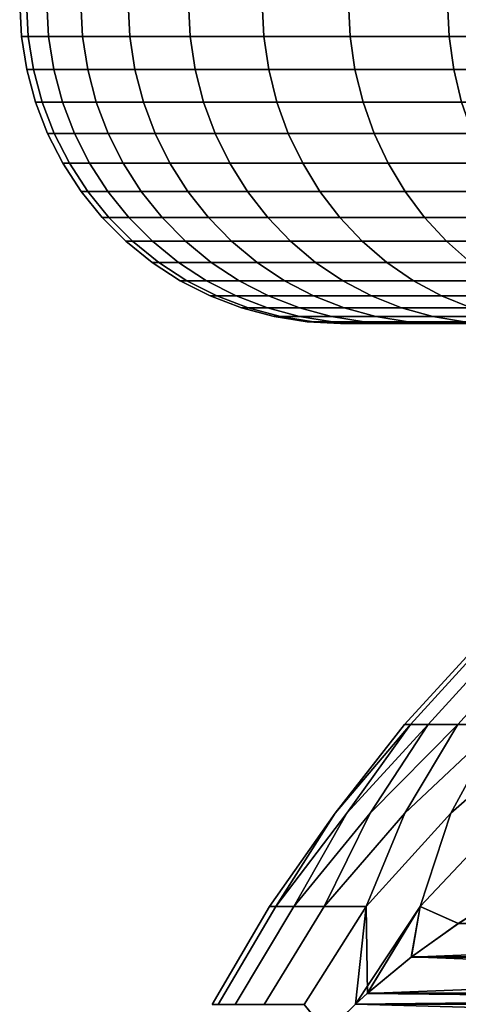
# Model space of a CAD drawing. Header units: metres. Extents: x -109 to 109, y -100 to 58.
# Tile 81 of 256: x -89.5 to -88.13, y 25.38 to 28.45. Entities that reach past the tile are written whole.
import ezdxf

# ---------------------------------------------------------------- set-up
doc = ezdxf.new("R2010")
doc.units = ezdxf.units.M
doc.layers.add('solid_21_062_100_XXX', color=7, linetype='CONTINUOUS')

msp = doc.modelspace()

# ---------------------------------------------------------------- linework, layer by layer
at = {"layer": 'solid_21_062_100_XXX'}
for points in [[(-89.473328, 28.395472, -0.741842), (-89.494522, 28.395472), (-89.5, 28.5), (-89.478798, 28.5, -0.742156)], [(-89.494522, 28.395472), (-89.473328, 28.395472, 0.741842), (-89.478798, 28.5, 0.742156), (-89.5, 28.5)], [(-89.409821, 28.395472, -1.481264), (-89.473328, 28.395472, -0.741842), (-89.478798, 28.5, -0.742156), (-89.41526, 28.5, -1.481891)], [(-89.473328, 28.395472, 0.741842), (-89.409821, 28.395472, 1.481264), (-89.41526, 28.5, 1.481891), (-89.478798, 28.5, 0.742156)], [(-89.304199, 28.395472, -2.215854), (-89.409821, 28.395472, -1.481264), (-89.41526, 28.5, -1.481891), (-89.309601, 28.5, -2.216793)], [(-89.409821, 28.395472, 1.481264), (-89.304199, 28.395472, 2.215854), (-89.309601, 28.5, 2.216793), (-89.41526, 28.5, 1.481891)], [(-89.156822, 28.395472, -2.943217), (-89.304199, 28.395472, -2.215854), (-89.309601, 28.5, -2.216793), (-89.162155, 28.5, -2.944465)], [(-89.304199, 28.395472, 2.215854), (-89.156822, 28.395472, 2.943217), (-89.162155, 28.5, 2.944465), (-89.309601, 28.5, 2.216793)], [(-88.968155, 28.395472, -3.66098), (-89.156822, 28.395472, -2.943217), (-89.162155, 28.5, -2.944465), (-88.973404, 28.5, -3.662532)], [(-89.156822, 28.395472, 2.943217), (-88.968155, 28.395472, 3.66098), (-88.973404, 28.5, 3.662532), (-89.162155, 28.5, 2.944465)], [(-88.738815, 28.395472, -4.366801), (-88.968155, 28.395472, -3.66098), (-88.973404, 28.5, -3.662532), (-88.743973, 28.5, -4.368652)], [(-88.968155, 28.395472, 3.66098), (-88.738815, 28.395472, 4.366801), (-88.743973, 28.5, 4.368652), (-88.973404, 28.5, 3.662532)], [(-88.469559, 28.395472, -5.058379), (-88.738815, 28.395472, -4.366801), (-88.743973, 28.5, -4.368652), (-88.474602, 28.5, -5.060523)], [(-88.738815, 28.395472, 4.366801), (-88.469559, 28.395472, 5.058379), (-88.474602, 28.5, 5.060523), (-88.743973, 28.5, 4.368652)], [(-88.161263, 28.395472, -5.733457), (-88.469559, 28.395472, -5.058379), (-88.474602, 28.5, -5.060523), (-88.166176, 28.5, -5.735888)], [(-88.469559, 28.395472, 5.058379), (-88.161263, 28.395472, 5.733457), (-88.166176, 28.5, 5.735888), (-88.474602, 28.5, 5.060523)], [(-87.814926, 28.395472, -6.389834), (-88.161263, 28.395472, -5.733457), (-88.166176, 28.5, -5.735888), (-87.819687, 28.5, -6.392544)], [(-88.161263, 28.395472, 5.733457), (-87.814926, 28.395472, 6.389834), (-87.819687, 28.5, 6.392543), (-88.166176, 28.5, 5.735888)], [(-89.478127, 28.291986), (-89.456963, 28.291986, 0.740906), (-89.473328, 28.395472, 0.741842), (-89.494522, 28.395472)], [(-89.456963, 28.291986, -0.740906), (-89.478127, 28.291986), (-89.494522, 28.395472), (-89.473328, 28.395472, -0.741842)], [(-89.456963, 28.291986, 0.740906), (-89.393532, 28.291986, 1.479395), (-89.409821, 28.395472, 1.481264), (-89.473328, 28.395472, 0.741842)], [(-89.393532, 28.291986, -1.479395), (-89.456963, 28.291986, -0.740906), (-89.473328, 28.395472, -0.741842), (-89.409821, 28.395472, -1.481264)], [(-89.393532, 28.291986, 1.479395), (-89.288048, 28.291986, 2.213058), (-89.304199, 28.395472, 2.215854), (-89.409821, 28.395472, 1.481264)], [(-89.288048, 28.291986, -2.213058), (-89.393532, 28.291986, -1.479395), (-89.409821, 28.395472, -1.481264), (-89.304199, 28.395472, -2.215854)], [(-89.288048, 28.291986, 2.213058), (-89.140846, 28.291986, 2.939503), (-89.156822, 28.395472, 2.943217), (-89.304199, 28.395472, 2.215854)], [(-89.140846, 28.291986, -2.939503), (-89.288048, 28.291986, -2.213058), (-89.304199, 28.395472, -2.215854), (-89.156822, 28.395472, -2.943217)], [(-89.140846, 28.291986, 2.939503), (-88.952423, 28.291986, 3.656361), (-88.968155, 28.395472, 3.66098), (-89.156822, 28.395472, 2.943217)], [(-88.952423, 28.291986, -3.656361), (-89.140846, 28.291986, -2.939503), (-89.156822, 28.395472, -2.943217), (-88.968155, 28.395472, -3.66098)], [(-88.952423, 28.291986, 3.656361), (-88.723373, 28.291986, 4.361291), (-88.738815, 28.395472, 4.366801), (-88.968155, 28.395472, 3.66098)], [(-88.723373, 28.291986, -4.361291), (-88.952423, 28.291986, -3.656361), (-88.968155, 28.395472, -3.66098), (-88.738815, 28.395472, -4.366801)], [(-88.723373, 28.291986, 4.361291), (-88.45446, 28.291986, 5.051996), (-88.469559, 28.395472, 5.058379), (-88.738815, 28.395472, 4.366801)], [(-88.45446, 28.291986, -5.051996), (-88.723373, 28.291986, -4.361291), (-88.738815, 28.395472, -4.366801), (-88.469559, 28.395472, -5.058379)], [(-88.45446, 28.291986, 5.051996), (-88.146553, 28.291986, 5.726223), (-88.161263, 28.395472, 5.733457), (-88.469559, 28.395472, 5.058379)], [(-88.146553, 28.291986, -5.726223), (-88.45446, 28.291986, -5.051996), (-88.469559, 28.395472, -5.058379), (-88.161263, 28.395472, -5.733457)], [(-88.146553, 28.291986, 5.726223), (-87.800652, 28.291986, 6.381772), (-87.814926, 28.395472, 6.389834), (-88.161263, 28.395472, 5.733457)], [(-87.800652, 28.291986, -6.381772), (-88.146553, 28.291986, -5.726223), (-88.161263, 28.395472, -5.733457), (-87.814926, 28.395472, -6.389834)], [(-89.450989, 28.190784), (-89.429871, 28.190784, 0.739357), (-89.456963, 28.291986, 0.740906), (-89.478127, 28.291986)], [(-89.429871, 28.190784, -0.739357), (-89.450989, 28.190784), (-89.478127, 28.291986), (-89.456963, 28.291986, -0.740906)], [(-89.429871, 28.190784, 0.739357), (-89.366577, 28.190784, 1.476302), (-89.393532, 28.291986, 1.479395), (-89.456963, 28.291986, 0.740906)], [(-89.366577, 28.190784, -1.476302), (-89.429871, 28.190784, -0.739357), (-89.456963, 28.291986, -0.740906), (-89.393532, 28.291986, -1.479395)], [(-89.366577, 28.190784, 1.476302), (-89.261307, 28.190784, 2.208431), (-89.288048, 28.291986, 2.213058), (-89.393532, 28.291986, 1.479395)], [(-89.261307, 28.190784, -2.208431), (-89.366577, 28.190784, -1.476302), (-89.393532, 28.291986, -1.479395), (-89.288048, 28.291986, -2.213058)], [(-89.261307, 28.190784, 2.208431), (-89.114418, 28.190784, 2.933358), (-89.140846, 28.291986, 2.939503), (-89.288048, 28.291986, 2.213058)], [(-89.114418, 28.190784, -2.933358), (-89.261307, 28.190784, -2.208431), (-89.288048, 28.291986, -2.213058), (-89.140846, 28.291986, -2.939503)], [(-89.114418, 28.190784, 2.933358), (-88.926384, 28.190784, 3.648716), (-88.952423, 28.291986, 3.656361), (-89.140846, 28.291986, 2.939503)], [(-88.926384, 28.190784, -3.648716), (-89.114418, 28.190784, -2.933358), (-89.140846, 28.291986, -2.939503), (-88.952423, 28.291986, -3.656361)], [(-88.926384, 28.190784, 3.648716), (-88.697815, 28.190784, 4.352173), (-88.723373, 28.291986, 4.361291), (-88.952423, 28.291986, 3.656361)], [(-88.697815, 28.190784, -4.352173), (-88.926384, 28.190784, -3.648716), (-88.952423, 28.291986, -3.656361), (-88.723373, 28.291986, -4.361291)], [(-88.697815, 28.190784, 4.352173), (-88.429466, 28.190784, 5.041434), (-88.45446, 28.291986, 5.051996), (-88.723373, 28.291986, 4.361291)], [(-88.429466, 28.190784, -5.041434), (-88.697815, 28.190784, -4.352173), (-88.723373, 28.291986, -4.361291), (-88.45446, 28.291986, -5.051996)], [(-88.429466, 28.190784, 5.041434), (-88.1222, 28.190784, 5.714251), (-88.146553, 28.291986, 5.726223), (-88.45446, 28.291986, 5.051996)], [(-88.1222, 28.190784, -5.714251), (-88.429466, 28.190784, -5.041434), (-88.45446, 28.291986, -5.051996), (-88.146553, 28.291986, -5.726223)], [(-88.1222, 28.190784, 5.714251), (-87.777023, 28.190784, 6.368429), (-87.800652, 28.291986, 6.381772), (-88.146553, 28.291986, 5.726223)], [(-87.777023, 28.190784, -6.368429), (-88.1222, 28.190784, -5.714251), (-88.146553, 28.291986, -5.726223), (-87.800652, 28.291986, -6.381772)], [(-89.413414, 28.092976, 0), (-89.392357, 28.092976, 0.737212), (-89.429871, 28.190784, 0.739357), (-89.450989, 28.190784)], [(-89.392357, 28.092976, -0.737212), (-89.413414, 28.092976, 0), (-89.450989, 28.190784), (-89.429871, 28.190784, -0.739357)], [(-89.392357, 28.092976, 0.737212), (-89.329247, 28.092976, 1.472019), (-89.366577, 28.190784, 1.476302), (-89.429871, 28.190784, 0.739357)], [(-89.329247, 28.092976, -1.472019), (-89.392357, 28.092976, -0.737212), (-89.429871, 28.190784, -0.739357), (-89.366577, 28.190784, -1.476302)], [(-89.329247, 28.092976, 1.472019), (-89.224289, 28.092976, 2.202024), (-89.261307, 28.190784, 2.208431), (-89.366577, 28.190784, 1.476302)], [(-89.224289, 28.092976, -2.202024), (-89.329247, 28.092976, -1.472019), (-89.366577, 28.190784, -1.476302), (-89.261307, 28.190784, -2.208431)], [(-89.224289, 28.092976, 2.202024), (-89.07782, 28.092976, 2.924847), (-89.114418, 28.190784, 2.933358), (-89.261307, 28.190784, 2.208431)], [(-89.07782, 28.092976, -2.924847), (-89.224289, 28.092976, -2.202024), (-89.261307, 28.190784, -2.208431), (-89.114418, 28.190784, -2.933358)], [(-89.07782, 28.092976, 2.924847), (-88.890335, 28.092976, 3.63813), (-88.926384, 28.190784, 3.648716), (-89.114418, 28.190784, 2.933358)], [(-88.890335, 28.092976, -3.63813), (-89.07782, 28.092976, -2.924847), (-89.114418, 28.190784, -2.933358), (-88.926384, 28.190784, -3.648716)], [(-88.890335, 28.092976, 3.63813), (-88.66243, 28.092976, 4.339546), (-88.697815, 28.190784, 4.352173), (-88.926384, 28.190784, 3.648716)], [(-88.66243, 28.092976, -4.339546), (-88.890335, 28.092976, -3.63813), (-88.926384, 28.190784, -3.648716), (-88.697815, 28.190784, -4.352173)], [(-88.66243, 28.092976, 4.339546), (-88.394852, 28.092976, 5.026807), (-88.429466, 28.190784, 5.041434), (-88.697815, 28.190784, 4.352173)], [(-88.394852, 28.092976, -5.026807), (-88.66243, 28.092976, -4.339546), (-88.697815, 28.190784, -4.352173), (-88.429466, 28.190784, -5.041434)], [(-88.394852, 28.092976, 5.026807), (-88.088478, 28.092976, 5.697672), (-88.1222, 28.190784, 5.714251), (-88.429466, 28.190784, 5.041434)], [(-88.088478, 28.092976, -5.697672), (-88.394852, 28.092976, -5.026807), (-88.429466, 28.190784, -5.041434), (-88.1222, 28.190784, -5.714251)], [(-89.365814, 27.999638, 0), (-89.344833, 27.999638, 0.734494), (-89.392357, 28.092976, 0.737212), (-89.413414, 28.092976, 0)], [(-89.344833, 27.999638, -0.734494), (-89.365814, 27.999638, 0), (-89.413414, 28.092976, 0), (-89.392357, 28.092976, -0.737212)], [(-89.344833, 27.999638, 0.734494), (-89.281952, 27.999638, 1.466593), (-89.329247, 28.092976, 1.472019), (-89.392357, 28.092976, 0.737212)], [(-89.281952, 27.999638, -1.466593), (-89.344833, 27.999638, -0.734494), (-89.392357, 28.092976, -0.737212), (-89.329247, 28.092976, -1.472019)], [(-89.281952, 27.999638, 1.466593), (-89.177383, 27.999638, 2.193907), (-89.224289, 28.092976, 2.202024), (-89.329247, 28.092976, 1.472019)], [(-89.177383, 27.999638, -2.193907), (-89.281952, 27.999638, -1.466593), (-89.329247, 28.092976, -1.472019), (-89.224289, 28.092976, -2.202024)], [(-89.177383, 27.999638, 2.193907), (-89.031456, 27.999638, 2.914066), (-89.07782, 28.092976, 2.924847), (-89.224289, 28.092976, 2.202024)], [(-89.031456, 27.999638, -2.914066), (-89.177383, 27.999638, -2.193907), (-89.224289, 28.092976, -2.202024), (-89.07782, 28.092976, -2.924847)], [(-89.031456, 27.999638, 2.914066), (-88.844658, 27.999638, 3.624719), (-88.890335, 28.092976, 3.63813), (-89.07782, 28.092976, 2.924847)], [(-88.844658, 27.999638, -3.624719), (-89.031456, 27.999638, -2.914066), (-89.07782, 28.092976, -2.924847), (-88.890335, 28.092976, -3.63813)], [(-88.844658, 27.999638, 3.624719), (-88.617599, 27.999638, 4.32355), (-88.66243, 28.092976, 4.339546), (-88.890335, 28.092976, 3.63813)], [(-88.617599, 27.999638, -4.32355), (-88.844658, 27.999638, -3.624719), (-88.890335, 28.092976, -3.63813), (-88.66243, 28.092976, -4.339546)], [(-88.617599, 27.999638, 4.32355), (-88.351006, 27.999638, 5.008277), (-88.394852, 28.092976, 5.026807), (-88.66243, 28.092976, 4.339546)], [(-88.351006, 27.999638, -5.008277), (-88.617599, 27.999638, -4.32355), (-88.66243, 28.092976, -4.339546), (-88.394852, 28.092976, -5.026807)], [(-88.351006, 27.999638, 5.008277), (-88.045761, 27.999638, 5.67667), (-88.088478, 28.092976, 5.697672), (-88.394852, 28.092976, 5.026807)], [(-88.045761, 27.999638, -5.67667), (-88.351006, 27.999638, -5.008277), (-88.394852, 28.092976, -5.026807), (-88.088478, 28.092976, -5.697672)], [(-89.308708, 27.911791, 0), (-89.287819, 27.911791, 0.731234), (-89.344833, 27.999638, 0.734494), (-89.365814, 27.999638, 0)], [(-89.287819, 27.911791, -0.731234), (-89.308708, 27.911791, 0), (-89.365814, 27.999638, 0), (-89.344833, 27.999638, -0.734494)], [(-89.287819, 27.911791, 0.731234), (-89.22522, 27.911791, 1.460083), (-89.281952, 27.999638, 1.466593), (-89.344833, 27.999638, 0.734494)], [(-89.22522, 27.911791, -1.460083), (-89.287819, 27.911791, -0.731234), (-89.344833, 27.999638, -0.734494), (-89.281952, 27.999638, -1.466593)], [(-89.22522, 27.911791, 1.460083), (-89.121109, 27.911791, 2.184169), (-89.177383, 27.999638, 2.193907), (-89.281952, 27.999638, 1.466593)], [(-89.121109, 27.911791, -2.184169), (-89.22522, 27.911791, -1.460083), (-89.281952, 27.999638, -1.466593), (-89.177383, 27.999638, -2.193907)], [(-89.121109, 27.911791, 2.184169), (-88.975838, 27.911791, 2.901131), (-89.031456, 27.999638, 2.914066), (-89.177383, 27.999638, 2.193907)], [(-88.975838, 27.911791, -2.901131), (-89.121109, 27.911791, -2.184169), (-89.177383, 27.999638, -2.193907), (-89.031456, 27.999638, -2.914066)], [(-88.975838, 27.911791, 2.901131), (-88.789864, 27.911791, 3.60863), (-88.844658, 27.999638, 3.624719), (-89.031456, 27.999638, 2.914066)], [(-88.789864, 27.911791, -3.60863), (-88.975838, 27.911791, -2.901131), (-89.031456, 27.999638, -2.914066), (-88.844658, 27.999638, -3.624719)], [(-88.789864, 27.911791, 3.60863), (-88.563812, 27.911791, 4.304359), (-88.617599, 27.999638, 4.32355), (-88.844658, 27.999638, 3.624719)], [(-88.563812, 27.911791, -4.304359), (-88.789864, 27.911791, -3.60863), (-88.844658, 27.999638, -3.624719), (-88.617599, 27.999638, -4.32355)], [(-88.563812, 27.911791, 4.304359), (-88.298409, 27.911791, 4.986048), (-88.351006, 27.999638, 5.008277), (-88.617599, 27.999638, 4.32355)], [(-88.298409, 27.911791, -4.986048), (-88.563812, 27.911791, -4.304359), (-88.617599, 27.999638, -4.32355), (-88.351006, 27.999638, -5.008277)], [(-88.298409, 27.911791, 4.986048), (-87.994514, 27.911791, 5.651473), (-88.045761, 27.999638, 5.67667), (-88.351006, 27.999638, 5.008277)], [(-87.994514, 27.911791, -5.651473), (-88.298409, 27.911791, -4.986048), (-88.351006, 27.999638, -5.008277), (-88.045761, 27.999638, -5.67667)], [(-89.242722, 27.830402, 0), (-89.221939, 27.830402, 0.727467), (-89.287819, 27.911791, 0.731234), (-89.308708, 27.911791, 0)], [(-89.221939, 27.830402, -0.727467), (-89.242722, 27.830402, 0), (-89.308708, 27.911791, 0), (-89.287819, 27.911791, -0.731234)], [(-89.221939, 27.830402, 0.727467), (-89.15966, 27.830402, 1.452561), (-89.22522, 27.911791, 1.460083), (-89.287819, 27.911791, 0.731234)], [(-89.15966, 27.830402, -1.452561), (-89.221939, 27.830402, -0.727467), (-89.287819, 27.911791, -0.731234), (-89.22522, 27.911791, -1.460083)], [(-89.15966, 27.830402, 1.452561), (-89.056091, 27.830402, 2.172917), (-89.121109, 27.911791, 2.184169), (-89.22522, 27.911791, 1.460083)], [(-89.056091, 27.830402, -2.172917), (-89.15966, 27.830402, -1.452561), (-89.22522, 27.911791, -1.460083), (-89.121109, 27.911791, -2.184169)], [(-89.056091, 27.830402, 2.172917), (-88.911568, 27.830402, 2.886186), (-88.975838, 27.911791, 2.901131), (-89.121109, 27.911791, 2.184169)], [(-88.911568, 27.830402, -2.886186), (-89.056091, 27.830402, -2.172917), (-89.121109, 27.911791, -2.184169), (-88.975838, 27.911791, -2.901131)], [(-88.911568, 27.830402, 2.886186), (-88.726555, 27.830402, 3.59004), (-88.789864, 27.911791, 3.60863), (-88.975838, 27.911791, 2.901131)], [(-88.726555, 27.830402, -3.59004), (-88.911568, 27.830402, -2.886186), (-88.975838, 27.911791, -2.901131), (-88.789864, 27.911791, -3.60863)], [(-88.726555, 27.830402, 3.59004), (-88.501663, 27.830402, 4.282185), (-88.563812, 27.911791, 4.304359), (-88.789864, 27.911791, 3.60863)], [(-88.501663, 27.830402, -4.282185), (-88.726555, 27.830402, -3.59004), (-88.789864, 27.911791, -3.60863), (-88.563812, 27.911791, -4.304359)], [(-88.501663, 27.830402, 4.282185), (-88.237625, 27.830402, 4.960361), (-88.298409, 27.911791, 4.986048), (-88.563812, 27.911791, 4.304359)], [(-88.237625, 27.830402, -4.960361), (-88.501663, 27.830402, -4.282185), (-88.563812, 27.911791, -4.304359), (-88.298409, 27.911791, -4.986048)], [(-88.237625, 27.830402, 4.960361), (-87.935303, 27.830402, 5.622359), (-87.994514, 27.911791, 5.651473), (-88.298409, 27.911791, 4.986048)], [(-87.935303, 27.830402, -5.622359), (-88.237625, 27.830402, -4.960361), (-88.298409, 27.911791, -4.986048), (-87.994514, 27.911791, -5.651473)], [(-89.168587, 27.756365, 0), (-89.147926, 27.756365, 0.723234), (-89.221939, 27.830402, 0.727467), (-89.242722, 27.830402, 0)], [(-89.147926, 27.756365, -0.723234), (-89.168587, 27.756365, 0), (-89.242722, 27.830402, 0), (-89.221939, 27.830402, -0.727467)], [(-89.147926, 27.756365, 0.723234), (-89.086006, 27.756365, 1.44411), (-89.15966, 27.830402, 1.452561), (-89.221939, 27.830402, 0.727467)], [(-89.086006, 27.756365, -1.44411), (-89.147926, 27.756365, -0.723234), (-89.221939, 27.830402, -0.727467), (-89.15966, 27.830402, -1.452561)], [(-89.086006, 27.756365, 1.44411), (-88.98304, 27.756365, 2.160275), (-89.056091, 27.830402, 2.172917), (-89.15966, 27.830402, 1.452561)], [(-88.98304, 27.756365, -2.160275), (-89.086006, 27.756365, -1.44411), (-89.15966, 27.830402, -1.452561), (-89.056091, 27.830402, -2.172917)], [(-88.98304, 27.756365, 2.160275), (-88.839355, 27.756365, 2.869394), (-88.911568, 27.830402, 2.886186), (-89.056091, 27.830402, 2.172917)], [(-88.839355, 27.756365, -2.869394), (-88.98304, 27.756365, -2.160275), (-89.056091, 27.830402, -2.172917), (-88.911568, 27.830402, -2.886186)], [(-88.839355, 27.756365, 2.869394), (-88.655418, 27.756365, 3.569153), (-88.726555, 27.830402, 3.59004), (-88.911568, 27.830402, 2.886186)], [(-88.655418, 27.756365, -3.569153), (-88.839355, 27.756365, -2.869394), (-88.911568, 27.830402, -2.886186), (-88.726555, 27.830402, -3.59004)], [(-88.655418, 27.756365, 3.569153), (-88.431839, 27.756365, 4.25727), (-88.501663, 27.830402, 4.282185), (-88.726555, 27.830402, 3.59004)], [(-88.431839, 27.756365, -4.25727), (-88.655418, 27.756365, -3.569153), (-88.726555, 27.830402, -3.59004), (-88.501663, 27.830402, -4.282185)], [(-88.431839, 27.756365, 4.25727), (-88.169334, 27.756365, 4.931502), (-88.237625, 27.830402, 4.960361), (-88.501663, 27.830402, 4.282185)], [(-88.169334, 27.756365, -4.931502), (-88.431839, 27.756365, -4.25727), (-88.501663, 27.830402, -4.282185), (-88.237625, 27.830402, -4.960361)], [(-88.169334, 27.756365, 4.931502), (-87.868767, 27.756365, 5.589647), (-87.935303, 27.830402, 5.622359), (-88.237625, 27.830402, 4.960361)], [(-87.868767, 27.756365, -5.589647), (-88.169334, 27.756365, -4.931502), (-88.237625, 27.830402, -4.960361), (-87.935303, 27.830402, -5.622359)], [(-89.087105, 27.690491, 0), (-89.066582, 27.690491, 0.718583), (-89.147926, 27.756365, 0.723234), (-89.168587, 27.756365, 0)], [(-89.066582, 27.690491, -0.718583), (-89.087105, 27.690491, 0), (-89.168587, 27.756365, 0), (-89.147926, 27.756365, -0.723234)], [(-89.066582, 27.690491, 0.718583), (-89.005058, 27.690491, 1.434822), (-89.086006, 27.756365, 1.44411), (-89.147926, 27.756365, 0.723234)], [(-89.005058, 27.690491, -1.434822), (-89.066582, 27.690491, -0.718583), (-89.147926, 27.756365, -0.723234), (-89.086006, 27.756365, -1.44411)], [(-89.005058, 27.690491, 1.434822), (-88.902756, 27.690491, 2.146381), (-88.98304, 27.756365, 2.160275), (-89.086006, 27.756365, 1.44411)], [(-88.902756, 27.690491, -2.146381), (-89.005058, 27.690491, -1.434822), (-89.086006, 27.756365, -1.44411), (-88.98304, 27.756365, -2.160275)], [(-88.902756, 27.690491, 2.146381), (-88.759995, 27.690491, 2.850939), (-88.839355, 27.756365, 2.869394), (-88.98304, 27.756365, 2.160275)], [(-88.759995, 27.690491, -2.850939), (-88.902756, 27.690491, -2.146381), (-88.98304, 27.756365, -2.160275), (-88.839355, 27.756365, -2.869394)], [(-88.759995, 27.690491, 2.850939), (-88.57724, 27.690491, 3.546198), (-88.655418, 27.756365, 3.569153), (-88.839355, 27.756365, 2.869394)], [(-88.57724, 27.690491, -3.546198), (-88.759995, 27.690491, -2.850939), (-88.839355, 27.756365, -2.869394), (-88.655418, 27.756365, -3.569153)], [(-88.57724, 27.690491, 3.546198), (-88.355095, 27.690491, 4.22989), (-88.431839, 27.756365, 4.25727), (-88.655418, 27.756365, 3.569153)], [(-88.355095, 27.690491, -4.22989), (-88.57724, 27.690491, -3.546198), (-88.655418, 27.756365, -3.569153), (-88.431839, 27.756365, -4.25727)], [(-88.355095, 27.690491, 4.22989), (-88.094284, 27.690491, 4.899785), (-88.169334, 27.756365, 4.931502), (-88.431839, 27.756365, 4.25727)], [(-88.094284, 27.690491, -4.899785), (-88.355095, 27.690491, -4.22989), (-88.431839, 27.756365, -4.25727), (-88.169334, 27.756365, -4.931502)], [(-88.094284, 27.690491, 4.899785), (-87.795647, 27.690491, 5.553697), (-87.868767, 27.756365, 5.589647), (-88.169334, 27.756365, 4.931502)], [(-87.795647, 27.690491, -5.553697), (-88.094284, 27.690491, -4.899785), (-88.169334, 27.756365, -4.931502), (-87.868767, 27.756365, -5.589647)], [(-88.999184, 27.633503, 0), (-88.978798, 27.633503, 0.713564), (-89.066582, 27.690491, 0.718583), (-89.087105, 27.690491, 0)], [(-88.978798, 27.633503, -0.713564), (-88.999184, 27.633503, 0), (-89.087105, 27.690491, 0), (-89.066582, 27.690491, -0.718583)], [(-88.978798, 27.633503, 0.713564), (-88.917709, 27.633503, 1.4248), (-89.005058, 27.690491, 1.434822), (-89.066582, 27.690491, 0.718583)], [(-88.917709, 27.633503, -1.4248), (-88.978798, 27.633503, -0.713564), (-89.066582, 27.690491, -0.718583), (-89.005058, 27.690491, -1.434822)], [(-88.917709, 27.633503, 1.4248), (-88.816116, 27.633503, 2.131388), (-88.902756, 27.690491, 2.146381), (-89.005058, 27.690491, 1.434822)], [(-88.816116, 27.633503, -2.131388), (-88.917709, 27.633503, -1.4248), (-89.005058, 27.690491, -1.434822), (-88.902756, 27.690491, -2.146381)], [(-88.816116, 27.633503, 2.131388), (-88.674355, 27.633503, 2.831025), (-88.759995, 27.690491, 2.850939), (-88.902756, 27.690491, 2.146381)], [(-88.674355, 27.633503, -2.831025), (-88.816116, 27.633503, -2.131388), (-88.902756, 27.690491, -2.146381), (-88.759995, 27.690491, -2.850939)], [(-88.674355, 27.633503, 2.831025), (-88.492882, 27.633503, 3.521427), (-88.57724, 27.690491, 3.546198), (-88.759995, 27.690491, 2.850939)], [(-88.492882, 27.633503, -3.521427), (-88.674355, 27.633503, -2.831025), (-88.759995, 27.690491, -2.850939), (-88.57724, 27.690491, -3.546198)], [(-88.492882, 27.633503, 3.521427), (-88.272285, 27.633503, 4.200343), (-88.355095, 27.690491, 4.22989), (-88.57724, 27.690491, 3.546198)], [(-88.272285, 27.633503, -4.200343), (-88.492882, 27.633503, -3.521427), (-88.57724, 27.690491, -3.546198), (-88.355095, 27.690491, -4.22989)], [(-88.272285, 27.633503, 4.200343), (-88.01329, 27.633503, 4.865559), (-88.094284, 27.690491, 4.899785), (-88.355095, 27.690491, 4.22989)], [(-88.01329, 27.633503, -4.865559), (-88.272285, 27.633503, -4.200343), (-88.355095, 27.690491, -4.22989), (-88.094284, 27.690491, -4.899785)], [(-88.905777, 27.586029, 0), (-88.885544, 27.586029, 0.708231), (-88.978798, 27.633503, 0.713564), (-88.999184, 27.633503, 0)], [(-88.885544, 27.586029, -0.708231), (-88.905777, 27.586029, 0), (-88.999184, 27.633503, 0), (-88.978798, 27.633503, -0.713564)], [(-88.885544, 27.586029, 0.708231), (-88.824913, 27.586029, 1.414152), (-88.917709, 27.633503, 1.4248), (-88.978798, 27.633503, 0.713564)], [(-88.824913, 27.586029, -1.414152), (-88.885544, 27.586029, -0.708231), (-88.978798, 27.633503, -0.713564), (-88.917709, 27.633503, -1.4248)], [(-88.824913, 27.586029, 1.414152), (-88.724083, 27.586029, 2.115461), (-88.816116, 27.633503, 2.131388), (-88.917709, 27.633503, 1.4248)], [(-88.724083, 27.586029, -2.115461), (-88.824913, 27.586029, -1.414152), (-88.917709, 27.633503, -1.4248), (-88.816116, 27.633503, -2.131388)], [(-88.724083, 27.586029, 2.115461), (-88.583374, 27.586029, 2.809869), (-88.674355, 27.633503, 2.831025), (-88.816116, 27.633503, 2.131388)], [(-88.583374, 27.586029, -2.809869), (-88.724083, 27.586029, -2.115461), (-88.816116, 27.633503, -2.131388), (-88.674355, 27.633503, -2.831025)], [(-88.583374, 27.586029, 2.809869), (-88.403259, 27.586029, 3.495112), (-88.492882, 27.633503, 3.521427), (-88.674355, 27.633503, 2.831025)], [(-88.403259, 27.586029, -3.495112), (-88.583374, 27.586029, -2.809869), (-88.674355, 27.633503, -2.831025), (-88.492882, 27.633503, -3.521427)], [(-88.403259, 27.586029, 3.495112), (-88.184311, 27.586029, 4.168955), (-88.272285, 27.633503, 4.200343), (-88.492882, 27.633503, 3.521427)], [(-88.184311, 27.586029, -4.168955), (-88.403259, 27.586029, -3.495112), (-88.492882, 27.633503, -3.521427), (-88.272285, 27.633503, -4.200343)], [(-88.184311, 27.586029, 4.168955), (-87.927254, 27.586029, 4.829199), (-88.01329, 27.633503, 4.865559), (-88.272285, 27.633503, 4.200343)], [(-87.927254, 27.586029, -4.829199), (-88.184311, 27.586029, -4.168955), (-88.272285, 27.633503, -4.200343), (-88.01329, 27.633503, -4.865559)], [(-88.807922, 27.548588), (-88.787849, 27.548588, 0.702645), (-88.885544, 27.586029, 0.708231), (-88.905777, 27.586029, 0)], [(-88.787849, 27.548588, -0.702645), (-88.807922, 27.548588), (-88.905777, 27.586029, 0), (-88.885544, 27.586029, -0.708231)], [(-88.787849, 27.548588, 0.702645), (-88.727692, 27.548588, 1.402997), (-88.824913, 27.586029, 1.414152), (-88.885544, 27.586029, 0.708231)], [(-88.727692, 27.548588, -1.402997), (-88.787849, 27.548588, -0.702645), (-88.885544, 27.586029, -0.708231), (-88.824913, 27.586029, -1.414152)], [(-88.727692, 27.548588, 1.402997), (-88.627655, 27.548588, 2.098774), (-88.724083, 27.586029, 2.115461), (-88.824913, 27.586029, 1.414152)], [(-88.627655, 27.548588, -2.098774), (-88.727692, 27.548588, -1.402997), (-88.824913, 27.586029, -1.414152), (-88.724083, 27.586029, -2.115461)], [(-88.627655, 27.548588, 2.098774), (-88.48806, 27.548588, 2.787704), (-88.583374, 27.586029, 2.809869), (-88.724083, 27.586029, 2.115461)], [(-88.48806, 27.548588, -2.787704), (-88.627655, 27.548588, -2.098774), (-88.724083, 27.586029, -2.115461), (-88.583374, 27.586029, -2.809869)], [(-88.48806, 27.548588, 2.787704), (-88.309364, 27.548588, 3.467542), (-88.403259, 27.586029, 3.495112), (-88.583374, 27.586029, 2.809869)], [(-88.309364, 27.548588, -3.467542), (-88.48806, 27.548588, -2.787704), (-88.583374, 27.586029, -2.809869), (-88.403259, 27.586029, -3.495112)], [(-88.309364, 27.548588, 3.467542), (-88.092148, 27.548588, 4.136069), (-88.184311, 27.586029, 4.168955), (-88.403259, 27.586029, 3.495112)], [(-88.092148, 27.548588, -4.136069), (-88.309364, 27.548588, -3.467542), (-88.403259, 27.586029, -3.495112), (-88.184311, 27.586029, -4.168955)], [(-88.092148, 27.548588, 4.136069), (-87.83712, 27.548588, 4.791106), (-87.927254, 27.586029, 4.829199), (-88.184311, 27.586029, 4.168955)], [(-87.83712, 27.548588, -4.791106), (-88.092148, 27.548588, -4.136069), (-88.184311, 27.586029, -4.168955), (-87.927254, 27.586029, -4.829199)], [(-88.70668, 27.521591), (-88.686775, 27.521591, 0.696865), (-88.787849, 27.548588, 0.702645), (-88.807922, 27.548588)], [(-88.686775, 27.521591, -0.696865), (-88.70668, 27.521591), (-88.807922, 27.548588), (-88.787849, 27.548588, -0.702645)], [(-88.686775, 27.521591, 0.696865), (-88.627113, 27.521591, 1.391457), (-88.727692, 27.548588, 1.402997), (-88.787849, 27.548588, 0.702645)], [(-88.627113, 27.521591, -1.391457), (-88.686775, 27.521591, -0.696865), (-88.787849, 27.548588, -0.702645), (-88.727692, 27.548588, -1.402997)], [(-88.627113, 27.521591, 1.391457), (-88.527901, 27.521591, 2.08151), (-88.627655, 27.548588, 2.098774), (-88.727692, 27.548588, 1.402997)], [(-88.527901, 27.521591, -2.08151), (-88.627113, 27.521591, -1.391457), (-88.727692, 27.548588, -1.402997), (-88.627655, 27.548588, -2.098774)], [(-88.527901, 27.521591, 2.08151), (-88.389458, 27.521591, 2.764774), (-88.48806, 27.548588, 2.787704), (-88.627655, 27.548588, 2.098774)], [(-88.389458, 27.521591, -2.764774), (-88.527901, 27.521591, -2.08151), (-88.627655, 27.548588, -2.098774), (-88.48806, 27.548588, -2.787704)], [(-88.389458, 27.521591, 2.764774), (-88.212227, 27.521591, 3.43902), (-88.309364, 27.548588, 3.467542), (-88.48806, 27.548588, 2.787704)], [(-88.212227, 27.521591, -3.43902), (-88.389458, 27.521591, -2.764774), (-88.48806, 27.548588, -2.787704), (-88.309364, 27.548588, -3.467542)], [(-88.212227, 27.521591, 3.43902), (-87.996796, 27.521591, 4.102048), (-88.092148, 27.548588, 4.136069), (-88.309364, 27.548588, 3.467542)], [(-87.996796, 27.521591, -4.102048), (-88.212227, 27.521591, -3.43902), (-88.309364, 27.548588, -3.467542), (-88.092148, 27.548588, -4.136069)], [(-88.603172, 27.505337), (-88.583435, 27.505337, 0.690956), (-88.686775, 27.521591, 0.696865), (-88.70668, 27.521591)], [(-88.583435, 27.505337, -0.690956), (-88.603172, 27.505337), (-88.70668, 27.521591), (-88.686775, 27.521591, -0.696865)], [(-88.583435, 27.505337, 0.690956), (-88.524284, 27.505337, 1.379658), (-88.627113, 27.521591, 1.391457), (-88.686775, 27.521591, 0.696865)], [(-88.524284, 27.505337, -1.379658), (-88.583435, 27.505337, -0.690956), (-88.686775, 27.521591, -0.696865), (-88.627113, 27.521591, -1.391457)], [(-88.524284, 27.505337, 1.379658), (-88.425911, 27.505337, 2.06386), (-88.527901, 27.521591, 2.08151), (-88.627113, 27.521591, 1.391457)], [(-88.425911, 27.505337, -2.06386), (-88.524284, 27.505337, -1.379658), (-88.627113, 27.521591, -1.391457), (-88.527901, 27.521591, -2.08151)], [(-88.603172, 27.505337), (-88.583435, 27.505337, -0.690956), (-88.495003, 27.5, -0.346706), (-88.5, 27.5)], [(-88.603172, 27.505337), (-88.5, 27.5), (-88.495003, 27.5, 0.34671)], [(-88.603172, 27.505337), (-88.495003, 27.5, 0.34671), (-88.583435, 27.505337, 0.690956)], [(-88.583435, 27.505337, -0.690956), (-88.524284, 27.505337, -1.379658), (-88.454796, 27.5, -1.040591), (-88.479935, 27.5, -0.693547)], [(-88.583435, 27.505337, -0.690956), (-88.479935, 27.5, -0.693547), (-88.495003, 27.5, -0.346706)], [(-88.583435, 27.505337, 0.690956), (-88.495003, 27.5, 0.34671), (-88.479935, 27.5, 0.693554)], [(-88.583435, 27.505337, 0.690956), (-88.479935, 27.5, 0.693554), (-88.454796, 27.5, 1.040601)], [(-88.583435, 27.505337, 0.690956), (-88.454796, 27.5, 1.040601), (-88.524284, 27.505337, 1.379658)], [(-88.425911, 27.505337, 2.06386), (-88.288635, 27.505337, 2.74133), (-88.389458, 27.521591, 2.764774), (-88.527901, 27.521591, 2.08151)], [(-88.288635, 27.505337, -2.74133), (-88.425911, 27.505337, -2.06386), (-88.527901, 27.521591, -2.08151), (-88.389458, 27.521591, -2.764774)], [(-88.524284, 27.505337, -1.379658), (-88.425911, 27.505337, -2.06386), (-88.374199, 27.5, -1.733018), (-88.419556, 27.5, -1.38714)], [(-88.524284, 27.505337, -1.379658), (-88.419556, 27.5, -1.38714), (-88.454796, 27.5, -1.040591)], [(-88.524284, 27.505337, 1.379658), (-88.454796, 27.5, 1.040601), (-88.419548, 27.5, 1.387151)], [(-88.524284, 27.505337, 1.379658), (-88.419548, 27.5, 1.387151), (-88.374199, 27.5, 1.733031)], [(-88.524284, 27.505337, 1.379658), (-88.374199, 27.5, 1.733031), (-88.425911, 27.505337, 2.06386)], [(-87.689003, 27.5), (-88.5, 27.5), (-88.495003, 27.5, -0.346706)], [(-87.689003, 27.5), (-87.669357, 27.5, 0.662672), (-88.495003, 27.5, 0.34671), (-88.5, 27.5)], [(-87.689003, 27.5), (-88.495003, 27.5, -0.346706), (-88.479935, 27.5, -0.693547), (-87.669357, 27.5, -0.662672)], [(-87.669357, 27.5, 0.662672), (-88.479935, 27.5, 0.693554), (-88.495003, 27.5, 0.34671)], [(-87.669357, 27.5, -0.662672), (-88.479935, 27.5, -0.693547), (-88.454796, 27.5, -1.040591)], [(-87.669357, 27.5, 0.662672), (-87.610451, 27.5, 1.323492), (-88.454796, 27.5, 1.040601), (-88.479935, 27.5, 0.693554)], [(-87.669357, 27.5, -0.662672), (-88.454796, 27.5, -1.040591), (-88.419556, 27.5, -1.38714), (-87.610451, 27.5, -1.323492)], [(-87.610451, 27.5, 1.323492), (-88.419548, 27.5, 1.387151), (-88.454796, 27.5, 1.040601)], [(-88.425911, 27.505337, -2.06386), (-88.288635, 27.505337, -2.74133), (-88.253288, 27.5, -2.420784), (-88.318764, 27.5, -2.077673)], [(-88.425911, 27.505337, -2.06386), (-88.318764, 27.5, -2.077673), (-88.374199, 27.5, -1.733018)], [(-88.425911, 27.505337, 2.06386), (-88.374199, 27.5, 1.733031), (-88.318764, 27.5, 2.077687)], [(-88.425911, 27.505337, 2.06386), (-88.318764, 27.5, 2.077687), (-88.253288, 27.5, 2.420797)], [(-88.425911, 27.505337, 2.06386), (-88.253288, 27.5, 2.420797), (-88.288635, 27.505337, 2.74133)], [(-87.610451, 27.5, -1.323492), (-88.419556, 27.5, -1.38714), (-88.374199, 27.5, -1.733018)], [(-87.610451, 27.5, 1.323492), (-87.512566, 27.5, 1.979174), (-88.374199, 27.5, 1.733031), (-88.419548, 27.5, 1.387151)], [(-88.288635, 27.505337, 2.74133), (-88.112907, 27.505337, 3.409858), (-88.212227, 27.521591, 3.43902), (-88.389458, 27.521591, 2.764774)], [(-88.112907, 27.505337, -3.409858), (-88.288635, 27.505337, -2.74133), (-88.389458, 27.521591, -2.764774), (-88.212227, 27.521591, -3.43902)], [(-87.610451, 27.5, -1.323492), (-88.374199, 27.5, -1.733018), (-88.318764, 27.5, -2.077673), (-87.512566, 27.5, -1.979174)], [(-87.512566, 27.5, 1.979174), (-88.318764, 27.5, 2.077687), (-88.374199, 27.5, 1.733031)], [(-87.512566, 27.5, -1.979174), (-88.318764, 27.5, -2.077673), (-88.253288, 27.5, -2.420784)], [(-87.512566, 27.5, 1.979174), (-87.375969, 27.5, 2.628103), (-88.253288, 27.5, 2.420797), (-88.318764, 27.5, 2.077687)], [(-88.288635, 27.505337, -2.74133), (-88.112907, 27.505337, -3.409858), (-88.092438, 27.5, -3.100853), (-88.177803, 27.5, -2.762026)], [(-88.288635, 27.505337, -2.74133), (-88.177803, 27.5, -2.762026), (-88.253288, 27.5, -2.420784)], [(-88.288635, 27.505337, 2.74133), (-88.253288, 27.5, 2.420797), (-88.177803, 27.5, 2.762039)], [(-88.288635, 27.505337, 2.74133), (-88.177803, 27.5, 2.762039), (-88.092438, 27.5, 3.100866)], [(-88.288635, 27.505337, 2.74133), (-88.092438, 27.5, 3.100866), (-88.112907, 27.505337, 3.409858)], [(-87.512566, 27.5, -1.979174), (-88.253288, 27.5, -2.420784), (-88.177803, 27.5, -2.762026), (-87.375969, 27.5, -2.628103)], [(-87.375969, 27.5, 2.628103), (-88.177803, 27.5, 2.762039), (-88.253288, 27.5, 2.420797)], [(-88.112907, 27.505337, 3.409858), (-87.899307, 27.505337, 4.067265), (-87.996796, 27.521591, 4.102048), (-88.212227, 27.521591, 3.43902)], [(-87.899307, 27.505337, -4.067265), (-88.112907, 27.505337, -3.409858), (-88.212227, 27.521591, -3.43902), (-87.996796, 27.521591, -4.102048)], [(-87.375969, 27.5, -2.628103), (-88.177803, 27.5, -2.762026), (-88.092438, 27.5, -3.100853)], [(-87.375969, 27.5, 2.628103), (-87.201103, 27.5, 3.268034), (-88.092438, 27.5, 3.100866), (-88.177803, 27.5, 2.762039)], [(-88.061256, 26.509626), (-88.043068, 26.509626, -0.648245), (-88.281853, 26.249126, -0.661655), (-88.300415, 26.249126)], [(-88.043068, 26.509626, 0.648245), (-88.061256, 26.509626), (-88.300415, 26.249126), (-88.281853, 26.249126, 0.661655)], [(-88.043068, 26.509626, -0.648245), (-87.988556, 26.509626, -1.29445), (-88.226219, 26.249126, -1.321228), (-88.281853, 26.249126, -0.661655)], [(-87.988556, 26.509626, 1.29445), (-88.043068, 26.509626, 0.648245), (-88.281853, 26.249126, 0.661655), (-88.226219, 26.249126, 1.321228)], [(-87.988556, 26.509626, -1.29445), (-87.897903, 26.509626, -1.936582), (-88.13369, 26.249126, -1.976644), (-88.226219, 26.249126, -1.321228)], [(-87.897903, 26.509626, 1.936582), (-87.988556, 26.509626, 1.29445), (-88.226219, 26.249126, 1.321228), (-88.13369, 26.249126, 1.976644)], [(-87.897903, 26.509626, -1.936582), (-87.771385, 26.509626, -2.572621), (-88.004555, 26.249126, -2.62584), (-88.13369, 26.249126, -1.976644)], [(-87.771385, 26.509626, 2.572621), (-87.897903, 26.509626, 1.936582), (-88.13369, 26.249126, 1.976644), (-88.004555, 26.249126, 2.62584)], [(-88.720612, 25.68075, 0.000006), (-88.516052, 25.972372, 0.329752), (-88.300415, 26.249126), (-88.516045, 25.972372, -0.329847)], [(-88.701706, 25.68075, 0.679598), (-88.479874, 25.972372, 0.988358), (-88.281853, 26.249126, 0.661655), (-88.516052, 25.972372, 0.329752)], [(-88.701706, 25.68075, -0.679586), (-88.516045, 25.972372, -0.329847), (-88.281853, 26.249126, -0.661655), (-88.479866, 25.972372, -0.988453)], [(-88.645027, 25.68075, 1.357086), (-88.407623, 25.972372, 1.643988), (-88.226219, 26.249126, 1.321228), (-88.479874, 25.972372, 0.988358)], [(-88.645027, 25.68075, -1.357074), (-88.479866, 25.972372, -0.988453), (-88.226219, 26.249126, -1.321228), (-88.407608, 25.972372, -1.644082)], [(-88.550766, 25.68075, 2.030375), (-88.299522, 25.972372, 2.294667), (-88.13369, 26.249126, 1.976644), (-88.407623, 25.972372, 1.643988)], [(-88.550766, 25.68075, -2.030363), (-88.407608, 25.972372, -1.644082), (-88.13369, 26.249126, -1.976644), (-88.2995, 25.972372, -2.294761)], [(-88.281853, 26.249126, 0.661655), (-88.300415, 26.249126), (-88.516052, 25.972372, 0.329752)], [(-88.300415, 26.249126), (-88.281853, 26.249126, -0.661655), (-88.516045, 25.972372, -0.329847)], [(-88.226219, 26.249126, 1.321228), (-88.281853, 26.249126, 0.661655), (-88.479874, 25.972372, 0.988358)], [(-88.281853, 26.249126, -0.661655), (-88.226219, 26.249126, -1.321228), (-88.479866, 25.972372, -0.988453)], [(-88.419212, 25.68075, 2.69738), (-88.155891, 25.972372, 2.938438), (-88.004555, 26.249126, 2.62584), (-88.299522, 25.972372, 2.294667)], [(-88.419212, 25.68075, -2.697368), (-88.2995, 25.972372, -2.294761), (-88.004555, 26.249126, -2.62584), (-88.155869, 25.972372, -2.938531)], [(-88.13369, 26.249126, 1.976644), (-88.226219, 26.249126, 1.321228), (-88.407623, 25.972372, 1.643988)], [(-88.226219, 26.249126, -1.321228), (-88.13369, 26.249126, -1.976644), (-88.407608, 25.972372, -1.644082)], [(-88.004555, 26.249126, 2.62584), (-88.13369, 26.249126, 1.976644), (-88.299522, 25.972372, 2.294667)], [(-88.13369, 26.249126, -1.976644), (-88.004555, 26.249126, -2.62584), (-88.2995, 25.972372, -2.294761)], [(-88.250763, 25.68075, 3.356036), (-87.977165, 25.972372, 3.573361), (-87.839226, 26.249126, 3.266775), (-88.155891, 25.972372, 2.938438)], [(-88.250763, 25.68075, -3.356025), (-88.155869, 25.972372, -2.938531), (-87.839226, 26.249126, -3.266775), (-87.977135, 25.972372, -3.573453)], [(-87.839226, 26.249126, 3.266775), (-88.004555, 26.249126, 2.62584), (-88.155891, 25.972372, 2.938438)], [(-88.004555, 26.249126, -2.62584), (-87.839226, 26.249126, -3.266775), (-88.155869, 25.972372, -2.938531)], [(-88.701706, 25.68075, 0.679598), (-88.516052, 25.972372, 0.329752), (-88.720612, 25.68075, 0.000006)], [(-88.720612, 25.68075, 0.000006), (-88.516045, 25.972372, -0.329847), (-88.701706, 25.68075, -0.679586)], [(-88.645027, 25.68075, 1.357086), (-88.479874, 25.972372, 0.988358), (-88.701706, 25.68075, 0.679598)], [(-88.701706, 25.68075, -0.679586), (-88.479866, 25.972372, -0.988453), (-88.645027, 25.68075, -1.357074)], [(-88.550766, 25.68075, 2.030375), (-88.407623, 25.972372, 1.643988), (-88.645027, 25.68075, 1.357086)], [(-88.645027, 25.68075, -1.357074), (-88.407608, 25.972372, -1.644082), (-88.550766, 25.68075, -2.030363)], [(-88.419212, 25.68075, 2.69738), (-88.299522, 25.972372, 2.294667), (-88.550766, 25.68075, 2.030375)], [(-88.550766, 25.68075, -2.030363), (-88.2995, 25.972372, -2.294761), (-88.419212, 25.68075, -2.697368)], [(-88.452782, 25.37635, -3.297172), (-88.419212, 25.68075, -2.697368), (-88.155869, 25.972372, -2.938531), (-88.250763, 25.68075, -3.356025)], [(-88.415497, 25.410376, 3.361758), (-88.250763, 25.68075, 3.356036), (-88.155891, 25.972372, 2.938438), (-88.419212, 25.68075, 2.69738)], [(-88.131973, 25.628345, 3.85283), (-88.046074, 25.68194, 4.001607), (-87.977165, 25.972372, 3.573361), (-88.250763, 25.68075, 3.356036)], [(-88.132629, 25.627916, -3.851694), (-88.250763, 25.68075, -3.356025), (-87.977135, 25.972372, -3.573453), (-88.046089, 25.681936, -4.001592)], [(-88.720612, 25.68075, 0.000006), (-88.701706, 25.68075, -0.679586), (-88.881561, 25.375717, -0.667585), (-88.899544, 25.375717, 0.000016)], [(-88.701706, 25.68075, 0.679598), (-88.720612, 25.68075, 0.000006), (-88.899544, 25.375717, 0.000016), (-88.881554, 25.375717, 0.667618)], [(-88.645027, 25.68075, -1.357074), (-88.827652, 25.375717, -1.33325), (-88.881561, 25.375717, -0.667585), (-88.701706, 25.68075, -0.679586)], [(-88.645027, 25.68075, 1.357086), (-88.701706, 25.68075, 0.679598), (-88.881554, 25.375717, 0.667618), (-88.827652, 25.375717, 1.333283)], [(-88.550766, 25.68075, -2.030363), (-88.737991, 25.375717, -1.995048), (-88.827652, 25.375717, -1.33325), (-88.645027, 25.68075, -1.357074)], [(-88.550766, 25.68075, 2.030375), (-88.645027, 25.68075, 1.357086), (-88.827652, 25.375717, 1.333283), (-88.737984, 25.375717, 1.99508)], [(-88.419212, 25.68075, -2.697368), (-88.612823, 25.375717, -2.651057), (-88.737991, 25.375717, -1.995048), (-88.550766, 25.68075, -2.030363)], [(-88.419212, 25.68075, 2.69738), (-88.550766, 25.68075, 2.030375), (-88.737984, 25.375717, 1.99508), (-88.612816, 25.375717, 2.651089)], [(-88.419212, 25.68075, -2.697368), (-88.452782, 25.37635, -3.297172), (-88.542999, 25.287868, -3.140909), (-88.612823, 25.375717, -2.651057)], [(-88.419212, 25.68075, 2.69738), (-88.612816, 25.375717, 2.651089), (-88.542526, 25.288363, 3.141737), (-88.452774, 25.376358, 3.297185)], [(-88.250763, 25.68075, -3.356025), (-88.416046, 25.409883, -3.360806), (-88.452782, 25.37635, -3.297172)], [(-88.419212, 25.68075, 2.69738), (-88.452774, 25.376358, 3.297185), (-88.415497, 25.410376, 3.361758)], [(-88.250763, 25.68075, -3.356025), (-88.279251, 25.523581, -3.59774), (-88.416046, 25.409883, -3.360806)], [(-88.278641, 25.524052, 3.598798), (-88.250763, 25.68075, 3.356036), (-88.415497, 25.410376, 3.361758)], [(-88.250763, 25.68075, -3.356025), (-88.132629, 25.627916, -3.851694), (-88.279251, 25.523581, -3.59774)], [(-88.278641, 25.524052, 3.598798), (-88.131973, 25.628345, 3.85283), (-88.250763, 25.68075, 3.356036)], [(-85.651779, 25.627783, -8.148654), (-88.132629, 25.627916, -3.851694), (-88.046089, 25.681936, -4.001592)], [(-85.651779, 25.627783, -8.148654), (-88.279251, 25.523581, -3.59774), (-88.132629, 25.627916, -3.851694)], [(-85.505173, 25.523438, -8.40258), (-88.279251, 25.523581, -3.59774), (-85.651779, 25.627783, -8.148654)], [(-88.278641, 25.524052, 3.598798), (-85.506462, 25.524431, 8.400347), (-88.131973, 25.628345, 3.85283)], [(-85.505173, 25.523438, -8.40258), (-88.416046, 25.409883, -3.360806), (-88.279251, 25.523581, -3.59774)], [(-85.505173, 25.523438, -8.40258), (-85.368355, 25.409698, -8.639555), (-88.416046, 25.409883, -3.360806)], [(-88.278641, 25.524052, 3.598798), (-88.415497, 25.410376, 3.361758), (-85.369598, 25.410807, 8.637408)], [(-88.278641, 25.524052, 3.598798), (-85.369598, 25.410807, 8.637408), (-85.506462, 25.524431, 8.400347)], [(-85.331825, 25.376352, -8.702828), (-88.452782, 25.37635, -3.297172), (-88.416046, 25.409883, -3.360806)], [(-88.452774, 25.376358, 3.297185), (-85.331833, 25.37636, 8.702814), (-85.369598, 25.410807, 8.637408)], [(-88.415497, 25.410376, 3.361758), (-88.452774, 25.376358, 3.297185), (-85.369598, 25.410807, 8.637408)], [(-85.368355, 25.409698, -8.639555), (-85.331825, 25.376352, -8.702828), (-88.416046, 25.409883, -3.360806)], [(-85.241379, 25.287632, -8.859489), (-88.542999, 25.287868, -3.140909), (-88.452782, 25.37635, -3.297172)], [(-88.542526, 25.288363, 3.141737), (-85.242599, 25.288893, 8.857368), (-85.331833, 25.37636, 8.702814)], [(-88.542526, 25.288363, 3.141737), (-85.331833, 25.37636, 8.702814), (-88.452774, 25.376358, 3.297185)], [(-85.241379, 25.287632, -8.859489), (-88.452782, 25.37635, -3.297172), (-85.331825, 25.376352, -8.702828)]]:
    msp.add_3dface(points, dxfattribs=at)

doc.saveas('drawing.dxf')
